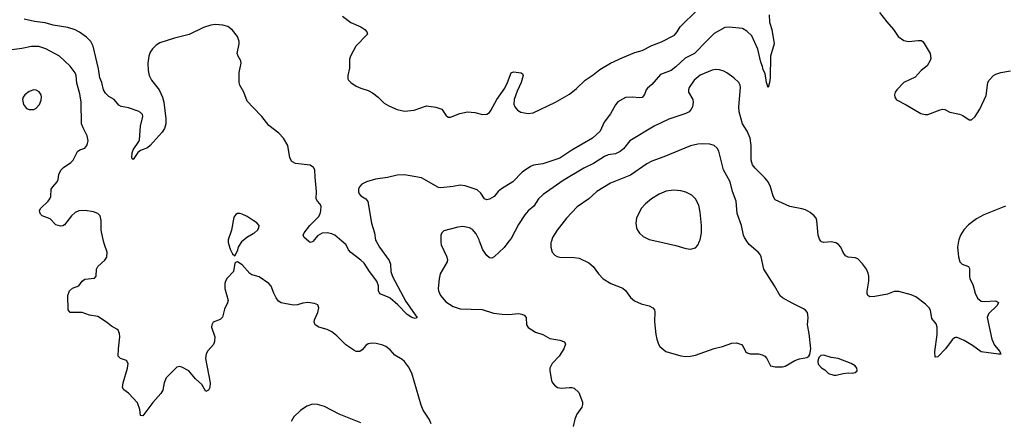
# Model space of a CAD drawing. Header units: inches. Extents: x 1308439 to 1441336, y 959892 to 1036309.
# Tile 157 of 167: x 1418073 to 1426200, y 1018512 to 1021830. Entities that reach past the tile are written whole.
import ezdxf

# ---------------------------------------------------------------- set-up
doc = ezdxf.new("R2010")
doc.units = ezdxf.units.IN
doc.header["$MEASUREMENT"] = 0
for name, color, linetype in [('B4011', 7, 'Continuous'), ('B4012', 7, 'Continuous'), ('B4021', 7, 'Continuous'), ('B4022', 7, 'Continuous')]:
    doc.layers.add(name, color=color, linetype=linetype)

msp = doc.modelspace()

# ---------------------------------------------------------------- linework, layer by layer
at = {"layer": 'B4011', "color": 6, "elevation": 2700}
for points in [[(1420000, 1019720.1), (1419990, 1019723.2), (1419973.2, 1019733.2), (1419910, 1019804.4), (1419870, 1019829.3), (1419854.8, 1019825.2), (1419850, 1019818), (1419836.9, 1019750), (1419785.4, 1019694.6), (1419770.8, 1019669.2), (1419766, 1019650), (1419767.2, 1019610), (1419793.1, 1019510), (1419788.5, 1019490), (1419762.2, 1019437.8), (1419746.6, 1019373.4), (1419727.3, 1019352.7), (1419670, 1019330.8), (1419658, 1019310), (1419655.5, 1019290), (1419682.5, 1019210), (1419682.1, 1019170), (1419673.3, 1019146.7), (1419627.1, 1019092.9), (1419613.5, 1019070), (1419605.6, 1019030), (1419644.6, 1018830), (1419641.5, 1018790), (1419630.1, 1018769.9), (1419610, 1018758), (1419576.7, 1018816.7), (1419523, 1018863), (1419469.8, 1018930), (1419410, 1018960.2), (1419390, 1018964), (1419370, 1018959.3), (1419283.2, 1018870), (1419266.2, 1018830), (1419255.5, 1018770), (1419239.2, 1018740.8), (1419173.3, 1018666.7), (1419090, 1018556.4), (1419070, 1018559), (1419063.9, 1018610), (1419044.9, 1018664.9), (1418970, 1018743.4), (1418931.8, 1018771.8), (1418922.1, 1018790), (1418925.8, 1018830), (1418963, 1018950), (1418968.9, 1018990), (1418954.1, 1019014.1), (1418904.2, 1019030), (1418887.1, 1019050), (1418887.7, 1019110), (1418900.8, 1019210), (1418897.4, 1019237.4), (1418884.9, 1019264.9), (1418874.6, 1019274.6), (1418830, 1019297.2), (1418789.7, 1019330), (1418716.7, 1019376.6), (1418650, 1019388.7), (1418590, 1019411.4), (1418490.7, 1019410.7), (1418473.6, 1019433.6), (1418471, 1019550), (1418484.7, 1019590), (1418509.2, 1019610.8), (1418561.1, 1019630), (1418589.9, 1019670.1), (1418610, 1019685), (1418690, 1019693.7), (1418703.1, 1019710), (1418707.4, 1019770), (1418717.1, 1019790), (1418777, 1019843), (1418791.2, 1019868.8), (1418794.2, 1019910), (1418771.8, 1019971.8), (1418765.9, 1020000)], [(1419794.1, 1020000), (1419794, 1019990), (1419810, 1019934.8), (1419830, 1019896), (1419850, 1019878), (1419870, 1019921), (1419877.7, 1019950), (1419909.8, 1020000)]]:
    msp.add_lwpolyline(points, dxfattribs=at)
at = {"layer": 'B4012', "color": 6}
for points, elevation in [([(1420000, 1021103.8), (1419950, 1021155.6), (1419924.4, 1021230), (1419889.4, 1021290), (1419883.3, 1021310), (1419885, 1021395), (1419900.4, 1021470), (1419899.4, 1021490), (1419875.5, 1021530), (1419869.3, 1021550), (1419885.5, 1021630), (1419884.2, 1021650), (1419870, 1021691.4), (1419830, 1021744.3), (1419790, 1021772.6), (1419750, 1021785.1), (1419690, 1021790.7), (1419650, 1021784.5), (1419590, 1021765), (1419472.5, 1021707.5), (1419350, 1021678.6), (1419230, 1021637.5), (1419200.3, 1021619.7), (1419169.4, 1021590), (1419150, 1021562.2), (1419138.4, 1021530), (1419131.5, 1021470), (1419132.5, 1021410), (1419142.4, 1021370), (1419159.8, 1021330), (1419223.3, 1021250), (1419252.8, 1021190), (1419263.2, 1021150), (1419278.8, 1021010), (1419278.8, 1020970), (1419268.3, 1020931.7), (1419250, 1020901.7), (1419150, 1020789.7), (1419127.6, 1020772.4), (1419070, 1020748.4), (1419047.8, 1020732.2), (1419010, 1020675.1), (1419001.7, 1020681.7), (1418999.6, 1020690), (1419000.8, 1020730), (1419010, 1020756), (1419056.5, 1020823.5), (1419061.8, 1020838.2), (1419069.5, 1020950), (1419090.6, 1021030), (1419085.5, 1021045.5), (1419070, 1021062.5), (1419050, 1021074.9), (1418970, 1021103), (1418910, 1021113.7), (1418890, 1021123.6), (1418851.9, 1021171.9), (1418810, 1021196.3), (1418782.2, 1021222.2), (1418765.9, 1021250), (1418750.3, 1021310), (1418734.2, 1021350), (1418722.7, 1021422.7), (1418678.5, 1021610), (1418659.4, 1021650), (1418624.8, 1021684.8), (1418567.7, 1021727.7), (1418530, 1021747.4), (1418470, 1021765), (1418350, 1021785.1), (1418284.1, 1021804.1), (1418195.7, 1021815.7), (1418110, 1021835.6)], 2600), ([(1418765.9, 1020000), (1418746.8, 1020090), (1418746.5, 1020170), (1418737.8, 1020210), (1418717.4, 1020230), (1418683.4, 1020243.4), (1418613.5, 1020253.5), (1418560.5, 1020250), (1418530, 1020236.1), (1418499.4, 1020210), (1418444.2, 1020135.8), (1418430, 1020126), (1418410, 1020124.7), (1418370, 1020136), (1418324.1, 1020184), (1418258.3, 1020210), (1418244.3, 1020224.3), (1418239.1, 1020239.1), (1418237.4, 1020250), (1418243.5, 1020270), (1418309.2, 1020330), (1418322.7, 1020350), (1418329.4, 1020370), (1418334, 1020430), (1418345.3, 1020450), (1418382.3, 1020490), (1418389.9, 1020510), (1418395, 1020550), (1418412.7, 1020587.3), (1418433.4, 1020610), (1418495.2, 1020650), (1418513.4, 1020670), (1418550, 1020741.5), (1418570, 1020755), (1418610.4, 1020769.6), (1418627.4, 1020790), (1418633.4, 1020806.6), (1418636.9, 1020830), (1418630.4, 1020870), (1418595.8, 1020935.8), (1418583.7, 1020970), (1418581.2, 1021150), (1418570, 1021218.2), (1418545.4, 1021305.4), (1418538.1, 1021370), (1418530.5, 1021390), (1418490, 1021445.4), (1418400.5, 1021530), (1418290, 1021589.5), (1418230, 1021608.4), (1418170.2, 1021609.8), (1418090, 1021591.5), (1417990, 1021579.1)], 2700), ([(1420000, 1020171.5), (1419950, 1020204.8), (1419910, 1020224.4), (1419890, 1020228.2), (1419870, 1020227.6), (1419858.3, 1020221.7), (1419841.3, 1020198.7), (1419820.2, 1020090), (1419794.2, 1020010), (1419794.1, 1020000)], 2700), ([(1419909.8, 1020000), (1419913.8, 1020006.2), (1419946.8, 1020033.2), (1420000, 1020063.3)], 2700)]:
    msp.add_lwpolyline(points, dxfattribs=dict(at, elevation=elevation))
at = {"layer": 'B4012', "color": 6, "elevation": 2800}
msp.add_lwpolyline([(1418190, 1021249.8), (1418150, 1021235.8), (1418116.5, 1021210), (1418101.7, 1021190), (1418096, 1021170), (1418104.6, 1021130), (1418130, 1021097.6), (1418150, 1021087.6), (1418190, 1021088), (1418210, 1021099), (1418237.1, 1021130), (1418250, 1021164), (1418252.8, 1021190), (1418249.8, 1021210), (1418234.2, 1021234.3), (1418210, 1021247.2)], close=True, dxfattribs=at)
at = {"layer": 'B4021', "color": 6}
for points, elevation in [([(1420495.2, 1020000), (1420490, 1019993.5), (1420470, 1019989), (1420456.5, 1020000)], 2600), ([(1421015.4, 1020000), (1421042.3, 1019950), (1421121.3, 1019841.3), (1421132.8, 1019810), (1421137, 1019750), (1421148.8, 1019708.8), (1421261.4, 1019501.4), (1421350, 1019371.1), (1421350, 1019366), (1421337.7, 1019362.3), (1421310, 1019370.6), (1421270, 1019394.4), (1421195.1, 1019475.1), (1421130, 1019529), (1421110, 1019541.4), (1421046.2, 1019566.2), (1421035.8, 1019590), (1421033.3, 1019630), (1421020.6, 1019670), (1420959.4, 1019750), (1420917.2, 1019817.2), (1420890, 1019844.1), (1420805.5, 1019905.5), (1420788.3, 1019928.3), (1420766.7, 1019970), (1420732.2, 1020000)], 2600), ([(1421548.8, 1020000), (1421548.5, 1019991.5), (1421553.2, 1019970), (1421596.4, 1019876.4), (1421603.8, 1019850), (1421600.5, 1019830), (1421544.5, 1019730), (1421534.2, 1019690), (1421526.8, 1019610), (1421529.6, 1019590), (1421546.6, 1019550), (1421590, 1019499.6), (1421650, 1019459.2), (1421710, 1019440.7), (1421890, 1019434.6), (1421984.3, 1019404.3), (1422056.4, 1019396.4), (1422110, 1019394.8), (1422190, 1019402), (1422218.3, 1019398.3), (1422237.8, 1019390), (1422254.4, 1019370), (1422256.9, 1019310), (1422270, 1019286.7), (1422329.1, 1019249.1), (1422390, 1019228.6), (1422450, 1019195), (1422530, 1019183.6), (1422570, 1019168.4), (1422578, 1019150), (1422564.1, 1019110), (1422524.8, 1019050), (1422469.4, 1018990), (1422449.4, 1018950), (1422448.4, 1018930), (1422461.8, 1018850), (1422470.2, 1018830), (1422486.3, 1018810), (1422512.5, 1018792.5), (1422544.6, 1018784.6), (1422612.2, 1018792.2), (1422630, 1018792.3), (1422650, 1018785.8), (1422689.1, 1018749.1), (1422717.7, 1018670), (1422719.3, 1018650), (1422711.7, 1018630), (1422672.7, 1018570), (1422654, 1018530), (1422640.5, 1018470)], 2700), ([(1422111.4, 1020000), (1422070.8, 1019949.2), (1421990, 1019869.6), (1421970, 1019859.3), (1421950, 1019863.1), (1421930, 1019881), (1421895.8, 1019930), (1421868.8, 1020000)], 2700), ([(1422461.5, 1020000), (1422458.1, 1019990), (1422456.3, 1019950), (1422469.3, 1019910), (1422490, 1019884.7), (1422510, 1019872.7), (1422530, 1019867.8), (1422650, 1019864.2), (1422690, 1019858.8), (1422770, 1019820.1), (1422807.8, 1019790), (1422850, 1019729.2), (1422889.6, 1019689.6), (1422951.7, 1019651.6), (1423051.4, 1019611.4), (1423073.2, 1019593.2), (1423114.8, 1019534.8), (1423146.9, 1019506.9), (1423202.4, 1019482.4), (1423270, 1019465.5), (1423300.2, 1019450), (1423313.3, 1019433.2), (1423316.8, 1019416.8), (1423313.8, 1019333.8), (1423322.7, 1019230), (1423331, 1019190), (1423345.4, 1019150), (1423358, 1019130), (1423407.4, 1019090), (1423530, 1019052.6), (1423570, 1019047.8), (1423610, 1019050.7), (1423650, 1019057.9), (1423805.4, 1019114.6), (1423873, 1019130), (1423950, 1019156.3), (1423990, 1019159.3), (1424030, 1019145.2), (1424043.2, 1019130), (1424063.2, 1019090), (1424076.9, 1019076.9), (1424102, 1019070), (1424170, 1019069.4), (1424201.6, 1019061.6), (1424224.2, 1019050), (1424240.8, 1019030), (1424270.7, 1018970), (1424310, 1018961.3), (1424370, 1018962.2), (1424390, 1018966.9), (1424470, 1019013.1), (1424510, 1019028.7), (1424570, 1019039.5), (1424586.6, 1019050), (1424595.8, 1019064.2), (1424604, 1019110), (1424590, 1019237.2), (1424574.9, 1019310), (1424582.3, 1019370), (1424575.2, 1019410), (1424560.4, 1019430), (1424542.2, 1019442.2), (1424447.8, 1019487.8), (1424370, 1019533.1), (1424349.6, 1019549.6), (1424304.4, 1019630), (1424213.9, 1019770), (1424194.3, 1019870), (1424185.2, 1019890), (1424169.3, 1019910), (1424093.7, 1019973.7), (1424075.2, 1020000)], 2800), ([(1423333, 1020000), (1423490, 1019963.3), (1423570, 1019940.1), (1423610, 1019934), (1423650, 1019945.6), (1423670, 1019966.7), (1423684.7, 1020000)], 2900), ([(1425822.4, 1020000), (1425815, 1019950), (1425821, 1019870), (1425833.2, 1019830), (1425851.6, 1019811.6), (1425904.4, 1019790), (1425913.3, 1019773.4), (1425912.5, 1019710), (1425916.4, 1019690), (1425941, 1019641), (1425958.3, 1019570), (1425978.1, 1019530), (1426010, 1019505.6), (1426037.4, 1019502.6), (1426128.3, 1019508.3), (1426152.3, 1019492.3), (1426140.2, 1019470), (1426070, 1019398.9), (1426058.6, 1019370), (1426096.1, 1019190), (1426120, 1019140), (1426162.1, 1019090), (1426172, 1019068), (1426153.1, 1019066.9), (1426010, 1019087.1), (1425938.6, 1019138.6), (1425870, 1019180.3), (1425810, 1019203.9), (1425796.4, 1019203.6), (1425790, 1019203), (1425770, 1019184.9), (1425715.3, 1019110), (1425650, 1019045.6), (1425630, 1019042.9), (1425627.2, 1019087.2), (1425644.9, 1019230), (1425644.6, 1019290), (1425637, 1019317), (1425601.2, 1019361.2), (1425591.4, 1019430), (1425579.6, 1019450), (1425550, 1019479.4), (1425470, 1019539.6), (1425430, 1019556.6), (1425330, 1019583.1), (1425290, 1019584.7), (1425236.7, 1019563.3), (1425130, 1019542.2), (1425090, 1019540.8), (1425073.1, 1019550), (1425066.8, 1019566.8), (1425067.3, 1019587.3), (1425082.5, 1019670), (1425082.9, 1019710), (1425077, 1019737), (1425062.3, 1019770), (1425030, 1019812.3), (1424990, 1019854.5), (1424970, 1019863.6), (1424910, 1019868.1), (1424890, 1019879.6), (1424870, 1019907.2), (1424850, 1019951.6), (1424832.3, 1019972.3), (1424810, 1019986.4), (1424770, 1019993.4), (1424710, 1019988.7), (1424690, 1019995.7), (1424686.9, 1020000)], 2700), ([(1421469.4, 1018490), (1421452.8, 1018530), (1421403.7, 1018603.7), (1421385.8, 1018645.8), (1421309.5, 1018910), (1421282.6, 1018962.6), (1421250, 1019005), (1421230, 1019022.7), (1421170, 1019058.8), (1421130, 1019103.2), (1421095.6, 1019130), (1421070, 1019141.6), (1421015.9, 1019155.9), (1420981.6, 1019158.4), (1420950, 1019152.2), (1420930, 1019137.2), (1420898.7, 1019101.3), (1420879.5, 1019090), (1420850, 1019088.4), (1420830, 1019099.4), (1420763.7, 1019143.7), (1420690, 1019217.8), (1420650, 1019251.5), (1420610, 1019269.9), (1420542.8, 1019290), (1420513, 1019310), (1420504.9, 1019330), (1420507.3, 1019350), (1420532.9, 1019410), (1420543.1, 1019450), (1420533.8, 1019473.8), (1420505.2, 1019485.2), (1420450, 1019492.8), (1420410, 1019489.3), (1420365.5, 1019474.5), (1420330, 1019470.8), (1420230, 1019489.9), (1420210, 1019505.6), (1420190.8, 1019530.8), (1420169.4, 1019570), (1420150, 1019627.2), (1420130, 1019649.8), (1420050, 1019704.4), (1420000, 1019720.1)], 2700), ([(1420890, 1018498), (1420710, 1018570.5), (1420590, 1018635.4), (1420530, 1018651.4), (1420490, 1018653.5), (1420442.3, 1018637.7), (1420390, 1018600.9), (1420336.9, 1018550), (1420313, 1018510)], 2800)]:
    msp.add_lwpolyline(points, dxfattribs=dict(at, elevation=elevation))
at = {"layer": 'B4021', "color": 6, "elevation": 2800}
msp.add_lwpolyline([(1424710, 1019058.5), (1424685.7, 1019054.3), (1424670, 1019038), (1424660.3, 1019010), (1424663.6, 1018983.6), (1424690, 1018954.9), (1424718, 1018938), (1424750, 1018908.2), (1424792.8, 1018892.8), (1424813.2, 1018893.2), (1424870, 1018907), (1424910, 1018912.7), (1424950, 1018910.5), (1424970, 1018916.3), (1424986, 1018930), (1424983.7, 1018950), (1424969.3, 1018970), (1424936, 1018990), (1424830, 1019029.6), (1424770, 1019040.5)], close=True, dxfattribs=at)
at = {"layer": 'B4022', "color": 6}
for points, elevation in [([(1420738.6, 1021858.6), (1420806.4, 1021806.4), (1420890.1, 1021770.1), (1420920.7, 1021750), (1420938.6, 1021730), (1420944, 1021710), (1420847.9, 1021610), (1420803, 1021530), (1420795.7, 1021504.3), (1420794.3, 1021430), (1420780.6, 1021370), (1420781.4, 1021341.4), (1420785.8, 1021330), (1420805.5, 1021310), (1420850, 1021281.9), (1420890, 1021263), (1420950, 1021245.3), (1420986, 1021226), (1421030.9, 1021190.9), (1421081.5, 1021141.5), (1421119.2, 1021119.2), (1421190, 1021089), (1421250, 1021073.9), (1421330, 1021081.4), (1421430, 1021117.2), (1421508.7, 1021108.7), (1421557.3, 1021090), (1421590, 1021042.3), (1421610, 1021024.5), (1421630, 1021024.4), (1421705.6, 1021054.4), (1421770, 1021067.5), (1421830, 1021063.2), (1421892.7, 1021047.3), (1421930, 1021049.6), (1421950, 1021064.1), (1421960.8, 1021079.2), (1422010, 1021170.1), (1422076.1, 1021263.9), (1422099.2, 1021310), (1422130, 1021390.3), (1422150, 1021398.2), (1422213.4, 1021390), (1422223.4, 1021383.4), (1422229.1, 1021370), (1422211, 1021310), (1422179.8, 1021240.2), (1422155.3, 1021170), (1422152.7, 1021132.7), (1422159.9, 1021110), (1422181.9, 1021081.9), (1422210, 1021066.2), (1422270, 1021055.9), (1422310, 1021060.1), (1422495.7, 1021150), (1422610, 1021214.1), (1422670, 1021261.7), (1422740.3, 1021330), (1422806.1, 1021373.9), (1422861.7, 1021418.3), (1422950, 1021469.5), (1423050, 1021518.4), (1423150, 1021559.2), (1423210, 1021576.3), (1423290, 1021616.5), (1423370, 1021646.2), (1423476.7, 1021703.3), (1423501.1, 1021730), (1423523.5, 1021770), (1423664.5, 1021910)], 2600), ([(1425170, 1021889.3), (1425230, 1021811.1), (1425284.3, 1021750), (1425323.8, 1021690), (1425370, 1021659.5), (1425410, 1021649), (1425490, 1021658.4), (1425516.8, 1021656.8), (1425530, 1021647), (1425587.5, 1021550), (1425592.2, 1021510), (1425588.1, 1021491.9), (1425563.2, 1021450), (1425515, 1021410), (1425463.9, 1021356.1), (1425370, 1021309.8), (1425312.9, 1021250), (1425298.9, 1021230), (1425293.4, 1021210), (1425296.5, 1021190), (1425310, 1021168.8), (1425390, 1021127.8), (1425510, 1021054.8), (1425545.5, 1021045.5), (1425570, 1021047.9), (1425670, 1021086.1), (1425690, 1021090.1), (1425708, 1021088), (1425750, 1021067.4), (1425830, 1021050.1), (1425857.8, 1021037.8), (1425910, 1021003.8), (1425930, 1021003.8), (1425960.2, 1021030), (1425996.6, 1021090), (1426050, 1021203.1), (1426065.3, 1021310), (1426076.1, 1021330), (1426110, 1021367.9), (1426130, 1021381.1), (1426170, 1021394.9), (1426252.2, 1021407.8)], 2700), ([(1424258, 1021870), (1424262.6, 1021810), (1424280.2, 1021750), (1424299.5, 1021630), (1424271.3, 1021530), (1424268.5, 1021348.5), (1424263.1, 1021310), (1424250, 1021268.7), (1424235.8, 1021310), (1424225.1, 1021385.1), (1424210, 1021416.3), (1424204.3, 1021444.3), (1424190, 1021479.5), (1424166.9, 1021586.9), (1424116.6, 1021696.6), (1424076, 1021736), (1424038.3, 1021758.3), (1423930, 1021768.8), (1423893.8, 1021766.2), (1423805.3, 1021714.7), (1423743.7, 1021656.3), (1423643.7, 1021550), (1423566.7, 1021513.3), (1423490, 1021439.4), (1423450, 1021411.4), (1423363.3, 1021376.7), (1423290, 1021295.4), (1423255.1, 1021264.9), (1423244.4, 1021250), (1423228.9, 1021211.1), (1423210, 1021188.5), (1423190, 1021183.4), (1423130, 1021188.8), (1423073.6, 1021186.4), (1423010, 1021150.8), (1422990, 1021127.2), (1422950, 1021051.7), (1422895.9, 1020984.1), (1422864.2, 1020910), (1422799.9, 1020850), (1422630, 1020752), (1422530, 1020686.3), (1422390, 1020638), (1422313.1, 1020626.9), (1422290, 1020617), (1422221.5, 1020570), (1422144.2, 1020490), (1422048.5, 1020431.5), (1422023.1, 1020410), (1421990, 1020369), (1421950, 1020347.5), (1421930, 1020340.9), (1421910, 1020350.5), (1421878.1, 1020398.1), (1421850, 1020424), (1421750, 1020456.6), (1421710, 1020463.8), (1421650, 1020452.6), (1421550, 1020441.3), (1421530, 1020443.2), (1421390, 1020523.4), (1421250, 1020547.3), (1421190, 1020546.6), (1421110, 1020525.4), (1421008.5, 1020511.5), (1420935.9, 1020490), (1420895.8, 1020470), (1420878.8, 1020450), (1420870.5, 1020430), (1420869.1, 1020409.1), (1420875.3, 1020390), (1420890, 1020374.2), (1420929.4, 1020349.4), (1420947.9, 1020327.9), (1420977.9, 1020150), (1421001, 1020070), (1421010.1, 1020009.8), (1421015.4, 1020000)], 2600), ([(1424686.9, 1020000), (1424675.6, 1020015.6), (1424664.5, 1020050), (1424653.1, 1020170), (1424645.7, 1020190), (1424630.6, 1020210), (1424597.3, 1020237.3), (1424558.9, 1020258.9), (1424528.7, 1020268.7), (1424430, 1020285.4), (1424310, 1020343.1), (1424290.8, 1020370.8), (1424269.2, 1020449.2), (1424250.7, 1020490.7), (1424224.6, 1020524.6), (1424142.7, 1020602.7), (1424121.8, 1020630), (1424109.7, 1020670), (1424109.4, 1020790), (1424101.2, 1020850), (1424077.3, 1020910), (1424037.9, 1020970), (1424011.5, 1021070), (1424008.6, 1021111.4), (1424023, 1021270), (1424019.9, 1021290), (1424009.9, 1021310), (1423967.1, 1021350), (1423910, 1021392.2), (1423886.1, 1021406.1), (1423850, 1021416.7), (1423818.5, 1021418.5), (1423790, 1021413.8), (1423690, 1021370.7), (1423640.6, 1021330), (1423598, 1021270), (1423592.1, 1021250), (1423594.3, 1021230), (1423629.6, 1021170), (1423633.1, 1021150), (1423625.4, 1021110), (1423616.6, 1021090), (1423599.6, 1021070), (1423570, 1021056.2), (1423430, 1021009.1), (1423310.1, 1020950), (1423110, 1020830.5), (1423056.7, 1020763.4), (1423030, 1020740.7), (1422990, 1020722.2), (1422930, 1020712.7), (1422900.8, 1020699.2), (1422810, 1020641.9), (1422730, 1020602.3), (1422557.9, 1020502.1), (1422394.2, 1020385.9), (1422354.8, 1020350), (1422315.7, 1020290), (1422269.9, 1020250.1), (1422241.4, 1020218.6), (1422190, 1020138.9), (1422130, 1020023.3), (1422111.4, 1020000)], 2700), ([(1420456.5, 1020000), (1420419.8, 1020030), (1420413.1, 1020050), (1420422.3, 1020070), (1420467.7, 1020130), (1420539.2, 1020200.8), (1420552.9, 1020227.1), (1420558.3, 1020250), (1420560.6, 1020290), (1420549.5, 1020309.5), (1420529.9, 1020330), (1420520.3, 1020350), (1420523.6, 1020410), (1420511.4, 1020528.6), (1420510.3, 1020590.3), (1420498.7, 1020610), (1420470, 1020627.6), (1420350, 1020643), (1420319.2, 1020659.2), (1420302, 1020690), (1420285.4, 1020790), (1420250.6, 1020850.6), (1420212.2, 1020892.2), (1420130, 1020956.2), (1420071.2, 1021030), (1420000, 1021103.8)], 2600), ([(1424075.2, 1020000), (1424054.2, 1020030), (1424046.1, 1020050), (1424030.3, 1020130), (1423996.2, 1020230), (1423986.3, 1020330), (1423955.6, 1020410), (1423936.4, 1020490), (1423882.7, 1020590), (1423844.6, 1020744.6), (1423829.3, 1020769.3), (1423804.4, 1020790), (1423770, 1020801.9), (1423710, 1020804.6), (1423670, 1020800.8), (1423610, 1020787), (1423390, 1020696.5), (1423290, 1020662.4), (1423250, 1020639.9), (1423114.3, 1020545.7), (1422950, 1020480), (1422836.8, 1020410), (1422770.1, 1020350), (1422675.5, 1020284.5), (1422587.5, 1020190), (1422509.1, 1020090), (1422471.5, 1020030), (1422461.5, 1020000)], 2800), ([(1423684.7, 1020000), (1423690, 1020012), (1423700.6, 1020070), (1423701.4, 1020130), (1423690, 1020239.5), (1423677.5, 1020297.5), (1423651.3, 1020350), (1423619.5, 1020379.5), (1423570, 1020405.7), (1423530, 1020417), (1423470, 1020421), (1423410, 1020413.8), (1423350, 1020387.2), (1423287.5, 1020350), (1423239.5, 1020310), (1423204, 1020270), (1423164.5, 1020190), (1423159.3, 1020150), (1423165.2, 1020110), (1423173.3, 1020090), (1423190, 1020065.7), (1423218.8, 1020038.8), (1423270, 1020014.7), (1423333, 1020000)], 2900), ([(1426210, 1020288.7), (1426030, 1020216.7), (1425970, 1020183.8), (1425903.8, 1020136.2), (1425865.3, 1020094.7), (1425839.2, 1020050), (1425823.9, 1020010), (1425822.4, 1020000)], 2700), ([(1420000, 1020063.3), (1420011.7, 1020070), (1420035.2, 1020090), (1420048.2, 1020110), (1420048.9, 1020130), (1420030, 1020151.5), (1420000, 1020171.5)], 2700), ([(1421868.8, 1020000), (1421865, 1020010), (1421839.7, 1020059.7), (1421810, 1020096), (1421787, 1020110), (1421730, 1020122.8), (1421690, 1020116.6), (1421574.4, 1020085.6), (1421557.6, 1020070), (1421550.2, 1020050), (1421548.8, 1020000)], 2700), ([(1420732.2, 1020000), (1420674.7, 1020050), (1420650, 1020061.5), (1420610.1, 1020069.9), (1420570, 1020065.5), (1420530, 1020043.8), (1420495.2, 1020000)], 2600)]:
    msp.add_lwpolyline(points, dxfattribs=dict(at, elevation=elevation))

doc.saveas('drawing.dxf')
